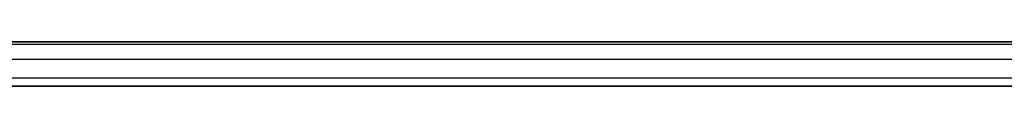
# Model space of a CAD drawing. Header units: millimetres. Extents: x -1645 to 131, y -134 to 129.
# Tile 15 of 256: x -535 to -424, y -5 to 0. Entities that reach past the tile are written whole.
import ezdxf

# ---------------------------------------------------------------- set-up
doc = ezdxf.new("R2010")
doc.units = ezdxf.units.MM
doc.layers.add('IGES level 30', color=7, linetype='Continuous', true_color=0xcbd2ee)

msp = doc.modelspace()

# ---------------------------------------------------------------- linework, layer by layer
at = {"layer": 'IGES level 30'}
for points in [[(-9, -0.11, 12.85), (-1574, -0.11, 12.85)], [(-1574, -0.11, 12.85), (-9, -0.11, 12.85)], [(-9, -0.41, 14.03), (-1574, -0.41, 14.03)], [(-9, -0.41, 11.67), (-1574, -0.41, 11.67)], [(-9, -2.12, 15.3), (-1574, -2.12, 15.3)], [(-9, -2.12, 10.4), (-1574, -2.12, 10.4)], [(-9, -4.2, 14.78), (-1574, -4.2, 14.78)], [(-9, -4.2, 10.92), (-1574, -4.2, 10.92)], [(-1574, -5.11, 12.85), (-9, -5.11, 12.85)], [(-9, -5.11, 12.85), (-1574, -5.11, 12.85)]]:
    msp.add_open_spline(points, degree=1, dxfattribs=at)

doc.saveas('drawing.dxf')
